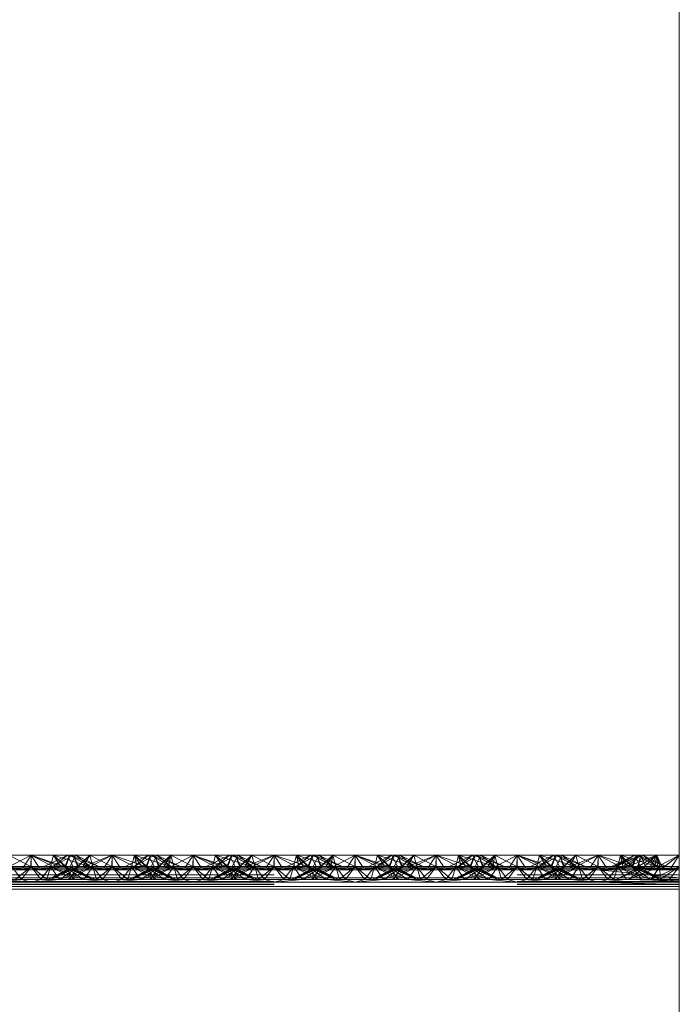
# Paper-space layout 'Layout1' of a CAD drawing. Extents: x -2 to 1033, y -36 to 596.
# Tile 101 of 182: x 704.34 to 706.37, y 466.74 to 469.78. Entities that reach past the tile are written whole.
import ezdxf

# ---------------------------------------------------------------- set-up
doc = ezdxf.new("R2010")
doc.units = 0
doc.linetypes.add('ACAD_ISO02W100', pattern=[15, 12, -3])
doc.layers.add('SS_1.ET-HALA_TaO-JD-LAVKA-ZEBRIK', color=9, linetype='CONTINUOUS', lineweight=13)

psp = doc.layouts.get("Layout1")

# ---------------------------------------------------------------- linework, layer by layer
at = {"layer": 'SS_1.ET-HALA_TaO-JD-LAVKA-ZEBRIK', "color": 5, "linetype": 'Continuous', "ltscale": 0.25}
for p, q in [((706.3704, 498.1604), (706.3704, 452.1604)), ((704.3014, 467.1962), (704.3694, 467.1604)), ((704.3704, 467.1962), (704.3014, 467.1962)), ((704.3704, 467.1962), (704.3694, 467.1604)), ((704.3704, 467.1962), (704.4367, 467.1733)), ((704.4393, 467.1962), (704.3704, 467.1962)), ((704.4825, 467.1962), (704.4109, 467.1604)), ((704.4383, 467.1604), (704.501, 467.1962)), ((704.4383, 467.1604), (704.4825, 467.1962)), ((704.4534, 467.1816), (704.4393, 467.1962)), ((704.4656, 467.1878), (704.4393, 467.1962)), ((704.4825, 467.1962), (704.4393, 467.1962)), ((704.501, 467.1962), (704.4825, 467.1962)), ((704.5133, 467.1604), (704.501, 467.1962)), ((704.5514, 467.1962), (704.501, 467.1962)), ((704.5133, 467.1604), (704.5514, 467.1962)), ((704.5301, 467.1596), (704.6204, 467.1962)), ((704.5301, 467.1596), (704.5514, 467.1962)), ((704.5437, 467.1562), (704.6204, 467.1962)), ((704.6204, 467.1962), (704.5514, 467.1962)), ((704.6204, 467.1962), (704.5943, 467.1562)), ((704.6204, 467.1962), (704.6464, 467.1562)), ((704.6204, 467.1962), (704.6971, 467.1562)), ((704.6893, 467.1962), (704.6204, 467.1962)), ((704.6893, 467.1962), (704.6971, 467.1562)), ((704.6893, 467.1962), (704.7107, 467.1596)), ((704.6893, 467.1962), (704.7275, 467.1604)), ((704.7398, 467.1962), (704.6893, 467.1962)), ((704.7398, 467.1962), (704.7275, 467.1604)), ((704.7398, 467.1962), (704.803, 467.1604)), ((704.7583, 467.1962), (704.7398, 467.1962)), ((704.803, 467.1604), (704.7583, 467.1962)), ((704.8298, 467.1604), (704.7583, 467.1962)), ((704.8014, 467.1962), (704.7583, 467.1962)), ((704.8014, 467.1962), (704.7869, 467.1819)), ((704.8014, 467.1962), (704.8694, 467.1604)), ((704.8704, 467.1962), (704.8014, 467.1962)), ((704.8704, 467.1962), (704.8694, 467.1604)), ((704.9367, 467.1733), (704.8704, 467.1962)), ((704.9393, 467.1962), (704.8704, 467.1962)), ((704.9825, 467.1962), (704.9109, 467.1604)), ((705.001, 467.1962), (704.9383, 467.1604)), ((704.9383, 467.1604), (704.9825, 467.1962)), ((704.9534, 467.1816), (704.9393, 467.1962)), ((704.9656, 467.1878), (704.9393, 467.1962)), ((704.9825, 467.1962), (704.9393, 467.1962)), ((705.001, 467.1962), (704.9825, 467.1962)), ((705.0133, 467.1604), (705.001, 467.1962)), ((705.0514, 467.1962), (705.001, 467.1962)), ((705.0133, 467.1604), (705.0514, 467.1962)), ((705.0301, 467.1596), (705.1204, 467.1962)), ((705.0301, 467.1596), (705.0514, 467.1962)), ((705.0437, 467.1562), (705.1204, 467.1962)), ((705.1204, 467.1962), (705.0514, 467.1962)), ((705.1204, 467.1962), (705.0943, 467.1562)), ((705.1464, 467.1562), (705.1204, 467.1962)), ((705.1204, 467.1962), (705.1971, 467.1562)), ((705.1893, 467.1962), (705.1204, 467.1962)), ((705.1971, 467.1562), (705.1893, 467.1962)), ((705.1893, 467.1962), (705.2107, 467.1596)), ((705.1893, 467.1962), (705.2275, 467.1604)), ((705.2398, 467.1962), (705.1893, 467.1962)), ((705.2398, 467.1962), (705.2275, 467.1604)), ((705.2398, 467.1962), (705.303, 467.1604)), ((705.2583, 467.1962), (705.2398, 467.1962)), ((705.303, 467.1604), (705.2583, 467.1962)), ((705.3298, 467.1604), (705.2583, 467.1962)), ((705.3014, 467.1962), (705.2583, 467.1962)), ((705.3014, 467.1962), (705.2869, 467.1819)), ((705.3014, 467.1962), (705.3694, 467.1604)), ((705.3704, 467.1962), (705.3014, 467.1962)), ((705.3704, 467.1962), (705.3694, 467.1604)), ((705.4367, 467.1733), (705.3704, 467.1962)), ((705.4393, 467.1962), (705.3704, 467.1962)), ((705.4825, 467.1962), (705.4109, 467.1604)), ((705.501, 467.1962), (705.4383, 467.1604)), ((705.4383, 467.1604), (705.4825, 467.1962)), ((705.4534, 467.1816), (705.4393, 467.1962)), ((705.4656, 467.1878), (705.4393, 467.1962)), ((705.4825, 467.1962), (705.4393, 467.1962)), ((705.501, 467.1962), (705.4825, 467.1962)), ((705.5133, 467.1604), (705.501, 467.1962)), ((705.5514, 467.1962), (705.501, 467.1962)), ((705.5133, 467.1604), (705.5514, 467.1962)), ((705.5301, 467.1596), (705.6204, 467.1962)), ((705.5301, 467.1596), (705.5514, 467.1962)), ((705.5437, 467.1562), (705.6204, 467.1962)), ((705.6204, 467.1962), (705.5514, 467.1962)), ((705.6204, 467.1962), (705.5943, 467.1562)), ((705.6464, 467.1562), (705.6204, 467.1962)), ((705.6204, 467.1962), (705.6971, 467.1562)), ((705.6893, 467.1962), (705.6204, 467.1962)), ((705.6893, 467.1962), (705.6971, 467.1562)), ((705.6893, 467.1962), (705.7107, 467.1596)), ((705.6893, 467.1962), (705.7275, 467.1604)), ((705.7398, 467.1962), (705.6893, 467.1962)), ((705.7398, 467.1962), (705.7275, 467.1604)), ((705.7398, 467.1962), (705.803, 467.1604)), ((705.7583, 467.1962), (705.7398, 467.1962)), ((705.803, 467.1604), (705.7583, 467.1962)), ((705.8298, 467.1604), (705.7583, 467.1962)), ((705.8014, 467.1962), (705.7583, 467.1962)), ((705.8014, 467.1962), (705.7869, 467.1819)), ((705.8014, 467.1962), (705.8694, 467.1604)), ((705.8704, 467.1962), (705.8014, 467.1962)), ((705.8694, 467.1604), (705.8704, 467.1962)), ((705.9367, 467.1733), (705.8704, 467.1962)), ((705.9393, 467.1962), (705.8704, 467.1962)), ((705.9825, 467.1962), (705.9109, 467.1604)), ((705.9383, 467.1604), (706.001, 467.1962)), ((705.9825, 467.1962), (705.9383, 467.1604)), ((705.9534, 467.1816), (705.9393, 467.1962)), ((705.9656, 467.1878), (705.9393, 467.1962)), ((705.9825, 467.1962), (705.9393, 467.1962)), ((706.001, 467.1962), (705.9825, 467.1962)), ((706.0133, 467.1604), (706.001, 467.1962)), ((706.0514, 467.1962), (706.001, 467.1962)), ((706.0133, 467.1604), (706.0514, 467.1962)), ((706.0301, 467.1596), (706.1204, 467.1962)), ((706.0301, 467.1596), (706.0514, 467.1962)), ((706.0437, 467.1562), (706.1204, 467.1962)), ((706.1204, 467.1962), (706.0514, 467.1962)), ((706.0943, 467.1562), (706.1204, 467.1962)), ((706.1464, 467.1562), (706.1204, 467.1962)), ((706.1204, 467.1962), (706.1971, 467.1562)), ((706.1893, 467.1962), (706.1204, 467.1962)), ((706.1971, 467.1562), (706.1893, 467.1962)), ((706.1893, 467.1962), (706.2107, 467.1596)), ((706.1893, 467.1962), (706.2275, 467.1604)), ((706.2398, 467.1962), (706.1893, 467.1962)), ((706.2275, 467.1604), (706.2398, 467.1962)), ((706.2398, 467.1962), (706.303, 467.1604)), ((706.2583, 467.1962), (706.2398, 467.1962)), ((706.303, 467.1604), (706.2583, 467.1962)), ((706.3298, 467.1604), (706.2583, 467.1962)), ((706.3014, 467.1962), (706.2583, 467.1962)), ((706.3014, 467.1962), (706.2821, 467.1843)), ((706.3014, 467.1962), (706.3026, 467.174)), ((706.3704, 467.1962), (706.3014, 467.1962)), ((706.3704, 467.1962), (706.3162, 467.1672)), ((706.1204, 467.1509), (698.6204, 467.1509)), ((704.1971, 467.1562), (704.5437, 467.1562)), ((704.2107, 467.1596), (704.5301, 467.1596)), ((704.5133, 467.1604), (704.2275, 467.1604)), ((704.5133, 467.1604), (704.5301, 467.1596)), ((704.5301, 467.1596), (704.5437, 467.1562)), ((704.5437, 467.1562), (704.6204, 467.1509)), ((704.5437, 467.1562), (704.5943, 467.1562)), ((704.5943, 467.1562), (704.6204, 467.1509)), ((704.5943, 467.1562), (704.6464, 467.1562)), ((704.6204, 467.1509), (704.6971, 467.1562)), ((704.6464, 467.1562), (704.6204, 467.1509)), ((704.6464, 467.1562), (704.6971, 467.1562)), ((704.6971, 467.1562), (704.7107, 467.1596)), ((704.6971, 467.1562), (705.0437, 467.1562)), ((704.7275, 467.1604), (704.7107, 467.1596)), ((704.7107, 467.1596), (705.0301, 467.1596)), ((705.0133, 467.1604), (704.7275, 467.1604)), ((705.0133, 467.1604), (705.0301, 467.1596)), ((705.0301, 467.1596), (705.0437, 467.1562)), ((705.0437, 467.1562), (705.1204, 467.1509)), ((705.0437, 467.1562), (705.0943, 467.1562)), ((705.0943, 467.1562), (705.1204, 467.1509)), ((705.0943, 467.1562), (705.1464, 467.1562)), ((705.1204, 467.1509), (705.1971, 467.1562)), ((705.1204, 467.1509), (705.1464, 467.1562)), ((705.1464, 467.1562), (705.1971, 467.1562)), ((705.1971, 467.1562), (705.2107, 467.1596)), ((705.1971, 467.1562), (705.5437, 467.1562)), ((705.2275, 467.1604), (705.2107, 467.1596)), ((705.2107, 467.1596), (705.5301, 467.1596)), ((705.5133, 467.1604), (705.2275, 467.1604)), ((705.5301, 467.1596), (705.5133, 467.1604)), ((705.5437, 467.1562), (705.5301, 467.1596)), ((705.6204, 467.1509), (705.5437, 467.1562)), ((705.5437, 467.1562), (705.5943, 467.1562)), ((705.5943, 467.1562), (705.6204, 467.1509)), ((705.5943, 467.1562), (705.6464, 467.1562)), ((705.6204, 467.1509), (705.6971, 467.1562)), ((705.6204, 467.1509), (705.6464, 467.1562)), ((705.6464, 467.1562), (705.6971, 467.1562)), ((705.6971, 467.1562), (705.7107, 467.1596)), ((705.6971, 467.1562), (706.0437, 467.1562)), ((705.7275, 467.1604), (705.7107, 467.1596)), ((705.7107, 467.1596), (706.0301, 467.1596)), ((706.0133, 467.1604), (705.7275, 467.1604)), ((706.0133, 467.1604), (706.0301, 467.1596)), ((706.0301, 467.1596), (706.0437, 467.1562)), ((706.0437, 467.1562), (706.1204, 467.1509)), ((706.0437, 467.1562), (706.0943, 467.1562)), ((706.1204, 467.1509), (706.0943, 467.1562)), ((706.0943, 467.1562), (706.1464, 467.1562)), ((706.1204, 467.1509), (706.1971, 467.1562)), ((706.1204, 467.1509), (706.1464, 467.1562)), ((706.1204, 467.1509), (706.3704, 467.151)), ((706.3704, 467.1254), (706.1204, 467.1509)), ((706.1464, 467.1562), (706.1971, 467.1562)), ((706.1971, 467.1562), (706.2107, 467.1596)), ((706.1971, 467.1562), (706.3704, 467.151)), ((706.2107, 467.1596), (706.3704, 467.1604)), ((706.2107, 467.1596), (706.2275, 467.1604)), ((706.3704, 467.151), (706.2107, 467.1596)), ((706.3704, 467.1604), (706.2275, 467.1604)), ((698.3704, 467.1254), (706.3704, 467.1254)), ((706.3704, 467.0904), (698.3704, 467.0904))]:
    psp.add_line(p, q, dxfattribs=at)
at = {"layer": 'SS_1.ET-HALA_TaO-JD-LAVKA-ZEBRIK', "color": 9, "linetype": 'ACAD_ISO02W100', "ltscale": 0.25}
for p, q in [((704.2937, 467.1562), (704.3704, 467.1962)), ((704.3704, 467.1962), (704.3443, 467.1562)), ((704.3964, 467.1562), (704.3704, 467.1962)), ((704.3704, 467.1962), (704.4471, 467.1562)), ((704.3704, 467.1962), (704.4607, 467.1596)), ((704.3704, 467.1962), (704.3704, 467.1604)), ((704.4304, 467.1604), (704.4393, 467.1962)), ((704.4393, 467.1962), (704.4332, 467.1715)), ((704.4388, 467.1604), (704.501, 467.1962)), ((704.4388, 467.1604), (704.4825, 467.1962)), ((704.4393, 467.1962), (704.4607, 467.1596)), ((704.4393, 467.1962), (704.4775, 467.1604)), ((704.4739, 467.1604), (704.4534, 467.1816)), ((704.4907, 467.1797), (704.4656, 467.1878)), ((704.4743, 467.1604), (704.4898, 467.1962)), ((704.4864, 467.1884), (704.4743, 467.1604)), ((704.4898, 467.1962), (704.4775, 467.1604)), ((704.4825, 467.1962), (704.5004, 467.1604)), ((704.4898, 467.1962), (704.4864, 467.1884)), ((704.5509, 467.1604), (704.4898, 467.1962)), ((704.4898, 467.1962), (704.553, 467.1604)), ((704.5798, 467.1604), (704.4898, 467.1962)), ((704.5509, 467.1604), (704.4907, 467.1797)), ((704.4954, 467.1704), (704.5083, 467.1962)), ((704.5151, 467.1604), (704.501, 467.1962)), ((704.5165, 467.1604), (704.501, 467.1962)), ((704.5083, 467.1962), (704.553, 467.1604)), ((704.5798, 467.1604), (704.5083, 467.1962)), ((704.5151, 467.1604), (704.5514, 467.1962)), ((704.5514, 467.1962), (704.5604, 467.1604)), ((704.5514, 467.1962), (704.6194, 467.1604)), ((704.6194, 467.1604), (704.6204, 467.1962)), ((704.6204, 467.1962), (704.7239, 467.1604)), ((704.6204, 467.1604), (704.6204, 467.1962)), ((704.7325, 467.1962), (704.6609, 467.1604)), ((704.6893, 467.1962), (704.6804, 467.1604)), ((704.751, 467.1962), (704.6883, 467.1604)), ((704.6883, 467.1604), (704.7325, 467.1962)), ((704.751, 467.1962), (704.6888, 467.1604)), ((704.6888, 467.1604), (704.7325, 467.1962)), ((704.6893, 467.1962), (704.7239, 467.1604)), ((704.6893, 467.1962), (704.8009, 467.1604)), ((704.7398, 467.1962), (704.7243, 467.1604)), ((704.7325, 467.1962), (704.7454, 467.1704)), ((704.7398, 467.1962), (704.8009, 467.1604)), ((704.7398, 467.1962), (704.8298, 467.1604)), ((704.7404, 467.1604), (704.7583, 467.1962)), ((704.7633, 467.1604), (704.751, 467.1962)), ((704.751, 467.1962), (704.7542, 467.188)), ((704.751, 467.1962), (704.7665, 467.1604)), ((704.7544, 467.1884), (704.751, 467.1962)), ((704.7542, 467.188), (704.7651, 467.1604)), ((704.7665, 467.1604), (704.7544, 467.1884)), ((704.7633, 467.1604), (704.8014, 467.1962)), ((704.7869, 467.1819), (704.7651, 467.1604)), ((704.7801, 467.1596), (704.8014, 467.1962)), ((704.7937, 467.1562), (704.8704, 467.1962)), ((704.7937, 467.1562), (704.8014, 467.1962)), ((704.8014, 467.1962), (704.8104, 467.1604)), ((704.8014, 467.1962), (704.8076, 467.1715)), ((704.8443, 467.1562), (704.8704, 467.1962)), ((704.8964, 467.1562), (704.8704, 467.1962)), ((704.8704, 467.1962), (704.9471, 467.1562)), ((704.8704, 467.1962), (704.9607, 467.1596)), ((704.8704, 467.1604), (704.8704, 467.1962)), ((704.9304, 467.1604), (704.9393, 467.1962)), ((704.9393, 467.1962), (704.9332, 467.1715)), ((704.9388, 467.1604), (705.001, 467.1962)), ((704.9388, 467.1604), (704.9825, 467.1962)), ((704.9393, 467.1962), (704.9607, 467.1596)), ((704.9393, 467.1962), (704.9775, 467.1604)), ((704.9739, 467.1604), (704.9534, 467.1816)), ((704.9907, 467.1797), (704.9656, 467.1878)), ((704.9743, 467.1604), (704.9898, 467.1962)), ((704.9864, 467.1884), (704.9743, 467.1604)), ((704.9898, 467.1962), (704.9775, 467.1604)), ((704.9825, 467.1962), (705.0004, 467.1604)), ((704.9898, 467.1962), (704.9864, 467.1884)), ((705.0509, 467.1604), (704.9898, 467.1962)), ((704.9898, 467.1962), (705.053, 467.1604)), ((705.0798, 467.1604), (704.9898, 467.1962)), ((705.0509, 467.1604), (704.9907, 467.1797)), ((704.9954, 467.1704), (705.0083, 467.1962)), ((705.0151, 467.1604), (705.001, 467.1962)), ((705.0165, 467.1604), (705.001, 467.1962)), ((705.0083, 467.1962), (705.053, 467.1604)), ((705.0798, 467.1604), (705.0083, 467.1962)), ((705.0514, 467.1962), (705.0151, 467.1604)), ((705.0514, 467.1962), (705.0604, 467.1604)), ((705.1194, 467.1604), (705.0514, 467.1962)), ((705.1194, 467.1604), (705.1204, 467.1962)), ((705.1204, 467.1962), (705.2239, 467.1604)), ((705.1204, 467.1604), (705.1204, 467.1962)), ((705.2325, 467.1962), (705.1609, 467.1604)), ((705.1893, 467.1962), (705.1804, 467.1604)), ((705.1883, 467.1604), (705.251, 467.1962)), ((705.1883, 467.1604), (705.2325, 467.1962)), ((705.251, 467.1962), (705.1888, 467.1604)), ((705.1888, 467.1604), (705.2325, 467.1962)), ((705.1893, 467.1962), (705.2239, 467.1604)), ((705.1893, 467.1962), (705.3009, 467.1604)), ((705.2398, 467.1962), (705.2243, 467.1604)), ((705.2325, 467.1962), (705.2454, 467.1704)), ((705.2398, 467.1962), (705.3009, 467.1604)), ((705.2398, 467.1962), (705.3298, 467.1604)), ((705.2404, 467.1604), (705.2583, 467.1962)), ((705.2633, 467.1604), (705.251, 467.1962)), ((705.251, 467.1962), (705.2542, 467.188)), ((705.2544, 467.1884), (705.251, 467.1962)), ((705.251, 467.1962), (705.2665, 467.1604)), ((705.2542, 467.188), (705.2651, 467.1604)), ((705.2665, 467.1604), (705.2544, 467.1884)), ((705.2633, 467.1604), (705.3014, 467.1962)), ((705.2869, 467.1819), (705.2651, 467.1604)), ((705.2801, 467.1596), (705.3014, 467.1962)), ((705.2937, 467.1562), (705.3704, 467.1962)), ((705.2937, 467.1562), (705.3014, 467.1962)), ((705.3014, 467.1962), (705.3104, 467.1604)), ((705.3014, 467.1962), (705.3076, 467.1715)), ((705.3443, 467.1562), (705.3704, 467.1962)), ((705.3964, 467.1562), (705.3704, 467.1962)), ((705.3704, 467.1962), (705.4471, 467.1562)), ((705.3704, 467.1962), (705.4607, 467.1596)), ((705.3704, 467.1604), (705.3704, 467.1962)), ((705.4304, 467.1604), (705.4393, 467.1962)), ((705.4393, 467.1962), (705.4332, 467.1715)), ((705.4388, 467.1604), (705.501, 467.1962)), ((705.4388, 467.1604), (705.4825, 467.1962)), ((705.4393, 467.1962), (705.4607, 467.1596)), ((705.4393, 467.1962), (705.4775, 467.1604)), ((705.4739, 467.1604), (705.4534, 467.1816)), ((705.4907, 467.1797), (705.4656, 467.1878)), ((705.4743, 467.1604), (705.4898, 467.1962)), ((705.4864, 467.1884), (705.4743, 467.1604)), ((705.4898, 467.1962), (705.4775, 467.1604)), ((705.4825, 467.1962), (705.5004, 467.1604)), ((705.4898, 467.1962), (705.4864, 467.1884)), ((705.5509, 467.1604), (705.4898, 467.1962)), ((705.4898, 467.1962), (705.553, 467.1604)), ((705.5798, 467.1604), (705.4898, 467.1962)), ((705.5509, 467.1604), (705.4907, 467.1797)), ((705.4954, 467.1704), (705.5083, 467.1962)), ((705.5151, 467.1604), (705.501, 467.1962)), ((705.5165, 467.1604), (705.501, 467.1962)), ((705.5083, 467.1962), (705.553, 467.1604)), ((705.5798, 467.1604), (705.5083, 467.1962)), ((705.5151, 467.1604), (705.5514, 467.1962)), ((705.5514, 467.1962), (705.5604, 467.1604)), ((705.6194, 467.1604), (705.5514, 467.1962)), ((705.6194, 467.1604), (705.6204, 467.1962)), ((705.6204, 467.1962), (705.7239, 467.1604)), ((705.6204, 467.1604), (705.6204, 467.1962)), ((705.7325, 467.1962), (705.6609, 467.1604)), ((705.6893, 467.1962), (705.6804, 467.1604)), ((705.6883, 467.1604), (705.751, 467.1962)), ((705.6883, 467.1604), (705.7325, 467.1962)), ((705.751, 467.1962), (705.6888, 467.1604)), ((705.6888, 467.1604), (705.7325, 467.1962)), ((705.6893, 467.1962), (705.7239, 467.1604)), ((705.6893, 467.1962), (705.8009, 467.1604)), ((705.7398, 467.1962), (705.7243, 467.1604)), ((705.7325, 467.1962), (705.7454, 467.1704)), ((705.7398, 467.1962), (705.8009, 467.1604)), ((705.7398, 467.1962), (705.8298, 467.1604)), ((705.7404, 467.1604), (705.7583, 467.1962)), ((705.7633, 467.1604), (705.751, 467.1962)), ((705.751, 467.1962), (705.7542, 467.188)), ((705.751, 467.1962), (705.7665, 467.1604)), ((705.7544, 467.1884), (705.751, 467.1962)), ((705.7542, 467.188), (705.7651, 467.1604)), ((705.7665, 467.1604), (705.7544, 467.1884)), ((705.7633, 467.1604), (705.8014, 467.1962)), ((705.7869, 467.1819), (705.7651, 467.1604)), ((705.7801, 467.1596), (705.8014, 467.1962)), ((705.7937, 467.1562), (705.8704, 467.1962)), ((705.7937, 467.1562), (705.8014, 467.1962)), ((705.8014, 467.1962), (705.8104, 467.1604)), ((705.8076, 467.1715), (705.8014, 467.1962)), ((705.8443, 467.1562), (705.8704, 467.1962)), ((705.8964, 467.1562), (705.8704, 467.1962)), ((705.8704, 467.1962), (705.9471, 467.1562)), ((705.8704, 467.1962), (705.9607, 467.1596)), ((705.8704, 467.1604), (705.8704, 467.1962)), ((705.9304, 467.1604), (705.9393, 467.1962)), ((705.9393, 467.1962), (705.9332, 467.1715)), ((705.9388, 467.1604), (706.001, 467.1962)), ((705.9388, 467.1604), (705.9825, 467.1962)), ((705.9393, 467.1962), (705.9607, 467.1596)), ((705.9393, 467.1962), (705.9775, 467.1604)), ((705.9739, 467.1604), (705.9534, 467.1816)), ((705.9907, 467.1797), (705.9656, 467.1878)), ((705.9743, 467.1604), (705.9898, 467.1962)), ((705.9864, 467.1884), (705.9743, 467.1604)), ((705.9898, 467.1962), (705.9775, 467.1604)), ((705.9825, 467.1962), (706.0004, 467.1604)), ((705.9898, 467.1962), (705.9864, 467.1884)), ((706.0509, 467.1604), (705.9898, 467.1962)), ((705.9898, 467.1962), (706.053, 467.1604)), ((706.0798, 467.1604), (705.9898, 467.1962)), ((706.0509, 467.1604), (705.9907, 467.1797)), ((705.9954, 467.1704), (706.0083, 467.1962)), ((706.0151, 467.1604), (706.001, 467.1962)), ((706.0165, 467.1604), (706.001, 467.1962)), ((706.053, 467.1604), (706.0083, 467.1962)), ((706.0798, 467.1604), (706.0083, 467.1962)), ((706.0151, 467.1604), (706.0514, 467.1962)), ((706.0514, 467.1962), (706.0604, 467.1604)), ((706.1194, 467.1604), (706.0514, 467.1962)), ((706.1194, 467.1604), (706.1204, 467.1962)), ((706.1204, 467.1962), (706.2239, 467.1604)), ((706.1204, 467.1962), (706.1204, 467.1604)), ((706.2325, 467.1962), (706.1613, 467.1604)), ((706.251, 467.1962), (706.1684, 467.1604)), ((706.1684, 467.1604), (706.2325, 467.1962)), ((706.1761, 467.1604), (706.251, 467.1962)), ((706.1761, 467.1604), (706.2325, 467.1962)), ((706.1893, 467.1962), (706.1804, 467.1604)), ((706.2239, 467.1604), (706.1893, 467.1962)), ((706.1893, 467.1962), (706.3009, 467.1604)), ((706.251, 467.1962), (706.1968, 467.1604)), ((706.3014, 467.1962), (706.2114, 467.1604)), ((706.2114, 467.1604), (706.251, 467.1962)), ((706.2398, 467.1962), (706.2243, 467.1604)), ((706.2325, 467.1962), (706.2454, 467.1704)), ((706.3009, 467.1604), (706.2398, 467.1962)), ((706.2398, 467.1962), (706.3298, 467.1604)), ((706.2404, 467.1604), (706.2583, 467.1962)), ((706.2821, 467.1843), (706.2434, 467.1604)), ((706.2456, 467.1709), (706.251, 467.1962)), ((706.251, 467.1962), (706.2665, 467.1604)), ((706.2544, 467.1884), (706.251, 467.1962)), ((706.2665, 467.1604), (706.2544, 467.1884)), ((706.3014, 467.1962), (706.2633, 467.1604)), ((706.2801, 467.1596), (706.3014, 467.1962)), ((706.2937, 467.1562), (706.3014, 467.1962)), ((706.3014, 467.1962), (706.3104, 467.1604)), ((706.3076, 467.1715), (706.3014, 467.1962)), ((706.3186, 467.1562), (706.3014, 467.1962)), ((706.3186, 467.1562), (706.3704, 467.1962)), ((706.3443, 467.1562), (706.3704, 467.1962)), ((704.2937, 467.1562), (704.3704, 467.1509)), ((704.3104, 467.1604), (704.3404, 467.1204)), ((704.3704, 467.1604), (704.322, 467.1204)), ((704.3404, 467.1204), (704.3704, 467.1604)), ((704.3443, 467.1562), (704.3704, 467.1509)), ((704.3704, 467.1604), (704.4003, 467.1204)), ((704.3704, 467.1604), (704.4188, 467.1204)), ((704.4471, 467.1562), (704.3704, 467.1509)), ((704.3704, 467.1509), (704.3964, 467.1562)), ((704.4003, 467.1204), (704.4304, 467.1604)), ((704.4188, 467.1204), (704.4304, 467.1604)), ((704.5165, 467.1604), (704.4224, 467.1204)), ((704.5004, 467.1604), (704.4224, 467.1204)), ((704.4332, 467.1715), (704.4304, 467.1604)), ((704.4304, 467.1604), (704.4576, 467.1204)), ((704.5043, 467.1204), (704.4304, 467.1604)), ((704.4304, 467.1604), (704.47, 467.1448)), ((704.4324, 467.1204), (704.5165, 467.1604)), ((704.5004, 467.1604), (704.4324, 467.1204)), ((704.4367, 467.1733), (704.4739, 467.1604)), ((704.4607, 467.1596), (704.4471, 467.1562)), ((704.4588, 467.1204), (704.5604, 467.1604)), ((704.4588, 467.1204), (704.5165, 467.1604)), ((704.4775, 467.1604), (704.4607, 467.1596)), ((704.5043, 467.1204), (704.4743, 467.1604)), ((704.4743, 467.1604), (704.4854, 467.1527)), ((704.5584, 467.1204), (704.4743, 467.1604)), ((704.4743, 467.1604), (704.4886, 467.1544)), ((704.4854, 467.1527), (704.5319, 467.1204)), ((704.4864, 467.1204), (704.5604, 467.1604)), ((704.4864, 467.1204), (704.5165, 467.1604)), ((704.4886, 467.1544), (704.5684, 467.1204)), ((704.4904, 467.1604), (704.4954, 467.1704)), ((704.5584, 467.1204), (704.4904, 467.1604)), ((704.4954, 467.1579), (704.4904, 467.1604)), ((704.5684, 467.1204), (704.4954, 467.1579)), ((704.5165, 467.1604), (704.5133, 467.1604)), ((704.5604, 467.1604), (704.5165, 467.1604)), ((704.5301, 467.1596), (704.7107, 467.1596)), ((704.5332, 467.1204), (704.5604, 467.1604)), ((704.572, 467.1204), (704.5604, 467.1604)), ((704.5604, 467.1604), (704.5904, 467.1204)), ((704.6204, 467.1604), (704.5604, 467.1604)), ((704.572, 467.1204), (704.6204, 467.1604)), ((704.6204, 467.1604), (704.5904, 467.1204)), ((704.6204, 467.1604), (704.6503, 467.1204)), ((704.6204, 467.1604), (704.6688, 467.1204)), ((704.6804, 467.1604), (704.6204, 467.1604)), ((704.6503, 467.1204), (704.6804, 467.1604)), ((704.6804, 467.1604), (704.6688, 467.1204)), ((704.7454, 467.1579), (704.6724, 467.1204)), ((704.6724, 467.1204), (704.7522, 467.1544)), ((704.6804, 467.1604), (704.7076, 467.1204)), ((704.6804, 467.1604), (704.7543, 467.1204)), ((704.6804, 467.1604), (704.7819, 467.1204)), ((704.7243, 467.1604), (704.6804, 467.1604)), ((704.7665, 467.1604), (704.6824, 467.1204)), ((704.7504, 467.1604), (704.6824, 467.1204)), ((704.7088, 467.1204), (704.7554, 467.1527)), ((704.7243, 467.1604), (704.7543, 467.1204)), ((704.7243, 467.1604), (704.7819, 467.1204)), ((704.7243, 467.1604), (704.8084, 467.1204)), ((704.8184, 467.1204), (704.7243, 467.1604)), ((704.7275, 467.1604), (704.7243, 467.1604)), ((704.8104, 467.1604), (704.7364, 467.1204)), ((704.7665, 467.1604), (704.7364, 467.1204)), ((704.7404, 467.1604), (704.8084, 467.1204)), ((704.8184, 467.1204), (704.7404, 467.1604)), ((704.7454, 467.1704), (704.7504, 467.1604)), ((704.7504, 467.1604), (704.7454, 467.1579)), ((704.7522, 467.1544), (704.7665, 467.1604)), ((704.7554, 467.1527), (704.7665, 467.1604)), ((704.7801, 467.1596), (704.7633, 467.1604)), ((704.7708, 467.1448), (704.8104, 467.1604)), ((704.7801, 467.1596), (704.7937, 467.1562)), ((704.8104, 467.1604), (704.7923, 467.1338)), ((704.7937, 467.1562), (704.8704, 467.1509)), ((704.8104, 467.1604), (704.8076, 467.1715)), ((704.8104, 467.1604), (704.822, 467.1204)), ((704.8104, 467.1604), (704.8404, 467.1204)), ((704.8704, 467.1604), (704.822, 467.1204)), ((704.8404, 467.1204), (704.8704, 467.1604)), ((704.8704, 467.1509), (704.8443, 467.1562)), ((704.9003, 467.1204), (704.8704, 467.1604)), ((704.9188, 467.1204), (704.8704, 467.1604)), ((704.8704, 467.1509), (704.9471, 467.1562)), ((704.8704, 467.1509), (704.8964, 467.1562)), ((704.9003, 467.1204), (704.9304, 467.1604)), ((704.9188, 467.1204), (704.9304, 467.1604)), ((705.0165, 467.1604), (704.9224, 467.1204)), ((705.0004, 467.1604), (704.9224, 467.1204)), ((704.9332, 467.1715), (704.9304, 467.1604)), ((704.9304, 467.1604), (704.9576, 467.1204)), ((705.0043, 467.1204), (704.9304, 467.1604)), ((704.9304, 467.1604), (704.97, 467.1448)), ((704.9324, 467.1204), (705.0165, 467.1604)), ((704.9324, 467.1204), (705.0004, 467.1604)), ((704.9739, 467.1604), (704.9367, 467.1733)), ((704.9471, 467.1562), (704.9607, 467.1596)), ((704.9588, 467.1204), (705.0604, 467.1604)), ((704.9588, 467.1204), (705.0165, 467.1604)), ((704.9607, 467.1596), (704.9775, 467.1604)), ((705.0043, 467.1204), (704.9743, 467.1604)), ((704.9743, 467.1604), (704.9854, 467.1527)), ((705.0584, 467.1204), (704.9743, 467.1604)), ((704.9743, 467.1604), (704.9886, 467.1544)), ((704.9854, 467.1527), (705.0319, 467.1204)), ((704.9864, 467.1204), (705.0604, 467.1604)), ((704.9864, 467.1204), (705.0165, 467.1604)), ((704.9886, 467.1544), (705.0684, 467.1204)), ((704.9904, 467.1604), (704.9954, 467.1704)), ((705.0584, 467.1204), (704.9904, 467.1604)), ((704.9954, 467.1579), (704.9904, 467.1604)), ((705.0684, 467.1204), (704.9954, 467.1579)), ((705.0165, 467.1604), (705.0133, 467.1604)), ((705.0604, 467.1604), (705.0165, 467.1604)), ((705.0301, 467.1596), (705.2107, 467.1596)), ((705.0332, 467.1204), (705.0604, 467.1604)), ((705.072, 467.1204), (705.0604, 467.1604)), ((705.0604, 467.1604), (705.0904, 467.1204)), ((705.1204, 467.1604), (705.0604, 467.1604)), ((705.072, 467.1204), (705.1204, 467.1604)), ((705.0904, 467.1204), (705.1204, 467.1604)), ((705.1204, 467.1604), (705.1503, 467.1204)), ((705.1204, 467.1604), (705.1688, 467.1204)), ((705.1804, 467.1604), (705.1204, 467.1604)), ((705.1503, 467.1204), (705.1804, 467.1604)), ((705.1688, 467.1204), (705.1804, 467.1604)), ((705.2454, 467.1579), (705.1724, 467.1204)), ((705.1724, 467.1204), (705.2522, 467.1544)), ((705.1804, 467.1604), (705.2076, 467.1204)), ((705.1804, 467.1604), (705.2543, 467.1204)), ((705.1804, 467.1604), (705.2819, 467.1204)), ((705.2243, 467.1604), (705.1804, 467.1604)), ((705.2665, 467.1604), (705.1824, 467.1204)), ((705.2504, 467.1604), (705.1824, 467.1204)), ((705.2088, 467.1204), (705.2554, 467.1527)), ((705.2243, 467.1604), (705.2543, 467.1204)), ((705.2243, 467.1604), (705.2819, 467.1204)), ((705.2243, 467.1604), (705.3084, 467.1204)), ((705.3184, 467.1204), (705.2243, 467.1604)), ((705.2275, 467.1604), (705.2243, 467.1604)), ((705.3104, 467.1604), (705.2364, 467.1204)), ((705.2665, 467.1604), (705.2364, 467.1204)), ((705.2404, 467.1604), (705.3084, 467.1204)), ((705.3184, 467.1204), (705.2404, 467.1604)), ((705.2454, 467.1704), (705.2504, 467.1604)), ((705.2504, 467.1604), (705.2454, 467.1579)), ((705.2522, 467.1544), (705.2665, 467.1604)), ((705.2554, 467.1527), (705.2665, 467.1604)), ((705.2801, 467.1596), (705.2633, 467.1604)), ((705.2708, 467.1448), (705.3104, 467.1604)), ((705.2801, 467.1596), (705.2937, 467.1562)), ((705.2923, 467.1338), (705.3104, 467.1604)), ((705.2937, 467.1562), (705.3704, 467.1509)), ((705.3104, 467.1604), (705.3076, 467.1715)), ((705.3104, 467.1604), (705.322, 467.1204)), ((705.3404, 467.1204), (705.3104, 467.1604)), ((705.322, 467.1204), (705.3704, 467.1604)), ((705.3404, 467.1204), (705.3704, 467.1604)), ((705.3704, 467.1509), (705.3443, 467.1562)), ((705.4003, 467.1204), (705.3704, 467.1604)), ((705.4188, 467.1204), (705.3704, 467.1604)), ((705.3704, 467.1509), (705.4471, 467.1562)), ((705.3704, 467.1509), (705.3964, 467.1562)), ((705.4003, 467.1204), (705.4304, 467.1604)), ((705.4188, 467.1204), (705.4304, 467.1604)), ((705.5165, 467.1604), (705.4224, 467.1204)), ((705.5004, 467.1604), (705.4224, 467.1204)), ((705.4332, 467.1715), (705.4304, 467.1604)), ((705.4304, 467.1604), (705.4576, 467.1204)), ((705.5043, 467.1204), (705.4304, 467.1604)), ((705.4304, 467.1604), (705.47, 467.1448)), ((705.4324, 467.1204), (705.5165, 467.1604)), ((705.4324, 467.1204), (705.5004, 467.1604)), ((705.4739, 467.1604), (705.4367, 467.1733)), ((705.4471, 467.1562), (705.4607, 467.1596)), ((705.4588, 467.1204), (705.5604, 467.1604)), ((705.4588, 467.1204), (705.5165, 467.1604)), ((705.4607, 467.1596), (705.4775, 467.1604)), ((705.5043, 467.1204), (705.4743, 467.1604)), ((705.4743, 467.1604), (705.4854, 467.1527)), ((705.5584, 467.1204), (705.4743, 467.1604)), ((705.4743, 467.1604), (705.4886, 467.1544)), ((705.4854, 467.1527), (705.5319, 467.1204)), ((705.4864, 467.1204), (705.5604, 467.1604)), ((705.4864, 467.1204), (705.5165, 467.1604)), ((705.4886, 467.1544), (705.5684, 467.1204)), ((705.4904, 467.1604), (705.4954, 467.1704)), ((705.5584, 467.1204), (705.4904, 467.1604)), ((705.4954, 467.1579), (705.4904, 467.1604)), ((705.5684, 467.1204), (705.4954, 467.1579)), ((705.5165, 467.1604), (705.5133, 467.1604)), ((705.5604, 467.1604), (705.5165, 467.1604)), ((705.5301, 467.1596), (705.7107, 467.1596)), ((705.5332, 467.1204), (705.5604, 467.1604)), ((705.572, 467.1204), (705.5604, 467.1604)), ((705.5604, 467.1604), (705.5904, 467.1204)), ((705.6204, 467.1604), (705.5604, 467.1604)), ((705.572, 467.1204), (705.6204, 467.1604)), ((705.5904, 467.1204), (705.6204, 467.1604)), ((705.6204, 467.1604), (705.6503, 467.1204)), ((705.6204, 467.1604), (705.6688, 467.1204)), ((705.6804, 467.1604), (705.6204, 467.1604)), ((705.6503, 467.1204), (705.6804, 467.1604)), ((705.6688, 467.1204), (705.6804, 467.1604)), ((705.7454, 467.1579), (705.6724, 467.1204)), ((705.6724, 467.1204), (705.7522, 467.1544)), ((705.6804, 467.1604), (705.7076, 467.1204)), ((705.6804, 467.1604), (705.7543, 467.1204)), ((705.6804, 467.1604), (705.7819, 467.1204)), ((705.7243, 467.1604), (705.6804, 467.1604)), ((705.7665, 467.1604), (705.6824, 467.1204)), ((705.7504, 467.1604), (705.6824, 467.1204)), ((705.7088, 467.1204), (705.7554, 467.1527)), ((705.7243, 467.1604), (705.7543, 467.1204)), ((705.7243, 467.1604), (705.7819, 467.1204)), ((705.7243, 467.1604), (705.8084, 467.1204)), ((705.8184, 467.1204), (705.7243, 467.1604)), ((705.7275, 467.1604), (705.7243, 467.1604)), ((705.8104, 467.1604), (705.7364, 467.1204)), ((705.7665, 467.1604), (705.7364, 467.1204)), ((705.7404, 467.1604), (705.8084, 467.1204)), ((705.8184, 467.1204), (705.7404, 467.1604)), ((705.7454, 467.1704), (705.7504, 467.1604)), ((705.7504, 467.1604), (705.7454, 467.1579)), ((705.7522, 467.1544), (705.7665, 467.1604)), ((705.7554, 467.1527), (705.7665, 467.1604)), ((705.7801, 467.1596), (705.7633, 467.1604)), ((705.7708, 467.1448), (705.8104, 467.1604)), ((705.7801, 467.1596), (705.7937, 467.1562)), ((705.7923, 467.1338), (705.8104, 467.1604)), ((705.7937, 467.1562), (705.8704, 467.1509)), ((705.8104, 467.1604), (705.8076, 467.1715)), ((705.8104, 467.1604), (705.822, 467.1204)), ((705.8404, 467.1204), (705.8104, 467.1604)), ((705.822, 467.1204), (705.8704, 467.1604)), ((705.8404, 467.1204), (705.8704, 467.1604)), ((705.8704, 467.1509), (705.8443, 467.1562)), ((705.9003, 467.1204), (705.8704, 467.1604)), ((705.9188, 467.1204), (705.8704, 467.1604)), ((705.8704, 467.1509), (705.9471, 467.1562)), ((705.8704, 467.1509), (705.8964, 467.1562)), ((705.9003, 467.1204), (705.9304, 467.1604)), ((705.9188, 467.1204), (705.9304, 467.1604)), ((706.0165, 467.1604), (705.9224, 467.1204)), ((706.0004, 467.1604), (705.9224, 467.1204)), ((705.9332, 467.1715), (705.9304, 467.1604)), ((705.9304, 467.1604), (705.9576, 467.1204)), ((706.0043, 467.1204), (705.9304, 467.1604)), ((705.9304, 467.1604), (705.97, 467.1448)), ((705.9324, 467.1204), (706.0165, 467.1604)), ((705.9324, 467.1204), (706.0004, 467.1604)), ((705.9739, 467.1604), (705.9367, 467.1733)), ((705.9471, 467.1562), (705.9607, 467.1596)), ((705.9588, 467.1204), (706.0604, 467.1604)), ((705.9588, 467.1204), (706.0165, 467.1604)), ((705.9607, 467.1596), (705.9775, 467.1604)), ((706.0043, 467.1204), (705.9743, 467.1604)), ((705.9743, 467.1604), (705.9854, 467.1527)), ((706.0584, 467.1204), (705.9743, 467.1604)), ((705.9743, 467.1604), (705.9886, 467.1544)), ((705.9854, 467.1527), (706.0319, 467.1204)), ((705.9864, 467.1204), (706.0604, 467.1604)), ((705.9864, 467.1204), (706.0165, 467.1604)), ((705.9886, 467.1544), (706.0684, 467.1204)), ((705.9904, 467.1604), (705.9954, 467.1704)), ((706.0584, 467.1204), (705.9904, 467.1604)), ((705.9954, 467.1579), (705.9904, 467.1604)), ((706.0684, 467.1204), (705.9954, 467.1579)), ((706.0165, 467.1604), (706.0133, 467.1604)), ((706.0604, 467.1604), (706.0165, 467.1604)), ((706.0301, 467.1596), (706.2801, 467.1596)), ((706.0332, 467.1204), (706.0604, 467.1604)), ((706.072, 467.1204), (706.0604, 467.1604)), ((706.0604, 467.1604), (706.0904, 467.1204)), ((706.1204, 467.1604), (706.0604, 467.1604)), ((706.072, 467.1204), (706.1204, 467.1604)), ((706.0904, 467.1204), (706.1204, 467.1604)), ((706.1204, 467.1604), (706.1503, 467.1204)), ((706.1204, 467.1604), (706.1688, 467.1204)), ((706.1804, 467.1604), (706.1204, 467.1604)), ((706.3704, 467.1509), (706.1204, 467.1509)), ((706.1503, 467.1204), (706.1804, 467.1604)), ((706.1804, 467.1604), (706.1688, 467.1204)), ((706.2455, 467.1578), (706.1753, 467.1204)), ((706.1753, 467.1204), (706.2524, 467.1542)), ((706.2665, 467.1604), (706.1755, 467.1204)), ((706.2504, 467.1604), (706.1755, 467.1204)), ((706.1804, 467.1604), (706.2076, 467.1204)), ((706.1804, 467.1604), (706.2543, 467.1204)), ((706.2819, 467.1204), (706.1804, 467.1604)), ((706.2243, 467.1604), (706.1804, 467.1604)), ((706.1971, 467.1562), (706.2937, 467.1562)), ((706.2138, 467.1204), (706.256, 467.1524)), ((706.3104, 467.1604), (706.2141, 467.1204)), ((706.2665, 467.1604), (706.2141, 467.1204)), ((706.2243, 467.1604), (706.2543, 467.1204)), ((706.2819, 467.1204), (706.2243, 467.1604)), ((706.2243, 467.1604), (706.3084, 467.1204)), ((706.2243, 467.1604), (706.3184, 467.1204)), ((706.2275, 467.1604), (706.2243, 467.1604)), ((706.3084, 467.1204), (706.2404, 467.1604)), ((706.3184, 467.1204), (706.2404, 467.1604)), ((706.2434, 467.1604), (706.2456, 467.1709)), ((706.2454, 467.1704), (706.2504, 467.1604)), ((706.2504, 467.1604), (706.2455, 467.1578)), ((706.2524, 467.1542), (706.2665, 467.1604)), ((706.256, 467.1524), (706.2665, 467.1604)), ((706.2801, 467.1596), (706.2633, 467.1604)), ((706.2717, 467.1444), (706.3104, 467.1604)), ((706.2801, 467.1596), (706.2937, 467.1562)), ((706.3704, 467.1604), (706.2837, 467.1204)), ((706.3104, 467.1604), (706.2837, 467.1204)), ((706.2923, 467.1338), (706.3104, 467.1604)), ((706.2937, 467.1562), (706.3704, 467.1509)), ((706.2937, 467.1562), (706.3186, 467.1562)), ((706.3026, 467.174), (706.3034, 467.1604)), ((706.3162, 467.1672), (706.3034, 467.1604)), ((706.3104, 467.1604), (706.3076, 467.1715)), ((706.3111, 467.1242), (706.3104, 467.1604)), ((706.3143, 467.1225), (706.3704, 467.1604)), ((706.3704, 467.1509), (706.3186, 467.1562)), ((706.3186, 467.1562), (706.3443, 467.1562)), ((706.3404, 467.1204), (706.3704, 467.1604)), ((706.3704, 467.1509), (706.3443, 467.1562)), ((706.3443, 467.1562), (706.3704, 467.1562)), ((698.3704, 467.1353), (706.3704, 467.1353)), ((704.2076, 467.1204), (704.5332, 467.1204)), ((704.2832, 467.1204), (704.3704, 467.1128)), ((704.3404, 467.1204), (704.3704, 467.1128)), ((704.4576, 467.1204), (704.3704, 467.1128)), ((704.3704, 467.1128), (704.4003, 467.1204)), ((704.47, 467.1448), (704.5319, 467.1204)), ((704.6204, 467.1128), (704.5332, 467.1204)), ((704.5332, 467.1204), (704.5904, 467.1204)), ((704.5904, 467.1204), (704.6204, 467.1128)), ((704.5904, 467.1204), (704.6503, 467.1204)), ((704.6204, 467.1128), (704.7076, 467.1204)), ((704.6503, 467.1204), (704.6204, 467.1128)), ((704.6503, 467.1204), (704.7076, 467.1204)), ((704.7076, 467.1204), (705.0332, 467.1204)), ((704.7088, 467.1204), (704.7708, 467.1448)), ((704.7923, 467.1338), (704.7832, 467.1204)), ((704.7832, 467.1204), (704.8704, 467.1128)), ((704.8704, 467.1128), (704.8404, 467.1204)), ((704.9576, 467.1204), (704.8704, 467.1128)), ((704.8704, 467.1128), (704.9003, 467.1204)), ((704.97, 467.1448), (705.0319, 467.1204)), ((705.1204, 467.1128), (705.0332, 467.1204)), ((705.0332, 467.1204), (705.0904, 467.1204)), ((705.0904, 467.1204), (705.1204, 467.1128)), ((705.0904, 467.1204), (705.1503, 467.1204)), ((705.1204, 467.1128), (705.2076, 467.1204)), ((705.1204, 467.1128), (705.1503, 467.1204)), ((705.1503, 467.1204), (705.2076, 467.1204)), ((705.2076, 467.1204), (705.5332, 467.1204)), ((705.2088, 467.1204), (705.2708, 467.1448)), ((705.2832, 467.1204), (705.2923, 467.1338)), ((705.2832, 467.1204), (705.3704, 467.1128)), ((705.3704, 467.1128), (705.3404, 467.1204)), ((705.4576, 467.1204), (705.3704, 467.1128)), ((705.3704, 467.1128), (705.4003, 467.1204)), ((705.47, 467.1448), (705.5319, 467.1204)), ((705.6204, 467.1128), (705.5332, 467.1204)), ((705.5332, 467.1204), (705.5904, 467.1204)), ((705.5904, 467.1204), (705.6204, 467.1128)), ((705.5904, 467.1204), (705.6503, 467.1204)), ((705.6204, 467.1128), (705.7076, 467.1204)), ((705.6204, 467.1128), (705.6503, 467.1204)), ((705.6503, 467.1204), (705.7076, 467.1204)), ((705.7076, 467.1204), (706.0332, 467.1204)), ((705.7088, 467.1204), (705.7708, 467.1448)), ((705.7832, 467.1204), (705.7923, 467.1338)), ((705.7832, 467.1204), (705.8704, 467.1128)), ((705.8704, 467.1128), (705.8404, 467.1204)), ((705.9576, 467.1204), (705.8704, 467.1128)), ((705.8704, 467.1128), (705.9003, 467.1204)), ((705.97, 467.1448), (706.0319, 467.1204)), ((706.0332, 467.1204), (706.1204, 467.1128)), ((706.0332, 467.1204), (706.0904, 467.1204)), ((706.0904, 467.1204), (706.1204, 467.1128)), ((706.0904, 467.1204), (706.1503, 467.1204)), ((706.1204, 467.1128), (706.2076, 467.1204)), ((706.1204, 467.1128), (706.1503, 467.1204)), ((706.1204, 467.1128), (706.3704, 467.1164)), ((706.1503, 467.1204), (706.2076, 467.1204)), ((706.2076, 467.1204), (706.3704, 467.1164)), ((706.2076, 467.1204), (706.3704, 467.1204)), ((706.2138, 467.1204), (706.2717, 467.1444)), ((706.2832, 467.1204), (706.2923, 467.1338)), ((706.3704, 467.1128), (706.2832, 467.1204)), ((706.3112, 467.1204), (706.3111, 467.1242)), ((706.3112, 467.1204), (706.3143, 467.1225)), ((706.3704, 467.1128), (706.3112, 467.1204)), ((706.3704, 467.1128), (706.3404, 467.1204)), ((698.3704, 467.1143), (706.3704, 467.1143)), ((706.3704, 467.1128), (698.3704, 467.1128)), ((698.3704, 467.1064), (706.3704, 467.1064)), ((698.3704, 467.1054), (706.3704, 467.1054)), ((706.3704, 467.0987), (698.3704, 467.0987)), ((706.3704, 467.1054), (706.1204, 467.1128))]:
    psp.add_line(p, q, dxfattribs=at)

doc.saveas('drawing.dxf')
